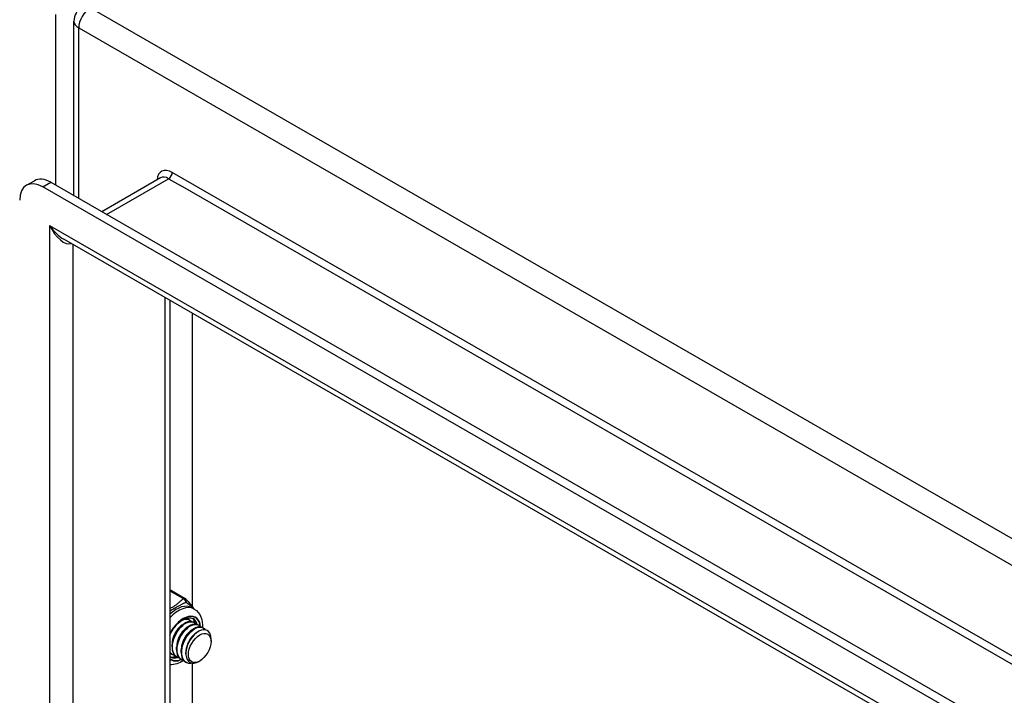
# Model space of a CAD drawing. Header units: inches. Extents: x 16 to 426, y 46 to 198.
# Tile 108 of 111: x 390.66 to 396.6, y 170.62 to 174.7. Entities that reach past the tile are written whole.
import ezdxf

# ---------------------------------------------------------------- set-up
doc = ezdxf.new("R2010")
doc.units = ezdxf.units.IN
doc.header["$MEASUREMENT"] = 0
doc.layers.add('Visible Edges(ANSI)', color=7, linetype='Continuous', lineweight=25)
doc.layers.add('Visible Tangent Edges(ANSI)', color=7, linetype='Continuous', lineweight=25)

msp = doc.modelspace()

# ---------------------------------------------------------------- linework, layer by layer
at = {"layer": 'Visible Edges(ANSI)'}
for p, q in [((390.9858, 173.6378), (390.9858, 174.6898)), ((390.6997, 173.7003), (390.7478, 173.7279)), ((419.4943, 157.1655), (390.798, 173.6906)), ((390.8461, 173.7183), (419.5424, 157.1932)), ((391.5078, 173.7451), (391.1537, 173.5412)), ((419.4084, 156.9726), (390.9251, 173.3751)), ((391.5643, 173.0069), (391.5643, 160.4322)), ((391.7, 171.159), (391.7, 172.9288)), ((391.5739, 171.2564), (391.6576, 171.2082)), ((391.6972, 171.1529), (391.7112, 171.1449)), ((391.6793, 171.0814), (391.6821, 171.0798)), ((391.6442, 171.0529), (391.6567, 171.0601)), ((391.6721, 171.0368), (391.6846, 171.0441)), ((391.6999, 171.0208), (391.7124, 171.028)), ((391.7072, 171.0654), (391.71, 171.0637)), ((391.7351, 171.0493), (391.7379, 171.0477)), ((391.7629, 171.0333), (391.7657, 171.0317)), ((391.7278, 171.0047), (391.7375, 171.0104)), ((391.8126, 170.9492), (391.8126, 170.9652)), ((391.5774, 170.9166), (391.5774, 170.931)), ((391.6053, 170.9005), (391.6053, 170.915)), ((391.6332, 170.8845), (391.6331, 170.8989)), ((391.5705, 170.8556), (391.5643, 170.8601)), ((391.5774, 170.8721), (391.5802, 170.8705)), ((391.6052, 170.856), (391.608, 170.8544)), ((391.6331, 170.84), (391.6359, 170.8384)), ((391.661, 170.8757), (391.661, 170.8829)), ((391.6609, 170.824), (391.6637, 170.8223)), ((391.7, 167.7609), (391.7, 170.8171)), ((391.7446, 170.8312), (391.7406, 170.8289))]:
    msp.add_line(p, q, dxfattribs=at)
at = {"layer": 'Visible Edges(ANSI)', "flags": 128}
for points in [[(391.6636, 171.2029), (391.6685, 171.1965), (391.6741, 171.1897), (391.6864, 171.1752), (391.699, 171.1602), (391.705, 171.1527), (391.7105, 171.1452)], [(391.7112, 171.1449), (391.7243, 171.1356), (391.7356, 171.1241), (391.7448, 171.1111), (391.7518, 171.097), (391.7568, 171.082), (391.76, 171.0664), (391.7614, 171.0504), (391.7614, 171.0341)], [(391.5643, 170.9877), (391.5709, 171.0012), (391.5784, 171.0142), (391.5867, 171.0267), (391.5956, 171.0384), (391.6051, 171.0493), (391.615, 171.0592), (391.6251, 171.068), (391.6354, 171.0755), (391.6456, 171.0818), (391.6556, 171.0866), (391.6653, 171.0901), (391.6744, 171.0921), (391.683, 171.0928), (391.6908, 171.0922), (391.6978, 171.0905), (391.7041, 171.0876)], [(391.6417, 171.0795), (391.6443, 171.0806), (391.6469, 171.0815), (391.6496, 171.0823), (391.6521, 171.083), (391.6547, 171.0835), (391.6572, 171.0839), (391.6597, 171.0842), (391.6621, 171.0844), (391.6645, 171.0844), (391.6668, 171.0843), (391.6691, 171.0841), (391.6714, 171.0837), (391.6736, 171.0833), (391.6757, 171.0826), (391.6777, 171.0819), (391.6797, 171.081), (391.6817, 171.0801), (391.6835, 171.0789), (391.6853, 171.0777), (391.687, 171.0764), (391.6887, 171.0749), (391.6902, 171.0733), (391.6917, 171.0716), (391.6931, 171.0698)], [(391.6793, 171.0814), (391.6784, 171.0819), (391.6774, 171.0824), (391.6764, 171.0829), (391.6754, 171.0833), (391.6744, 171.0837), (391.6734, 171.0841), (391.6724, 171.0844), (391.6713, 171.0847), (391.6702, 171.085), (391.6691, 171.0852), (391.668, 171.0855), (391.6669, 171.0856), (391.6658, 171.0858), (391.6646, 171.0859), (391.6635, 171.086), (391.6623, 171.086), (391.6611, 171.086), (391.6599, 171.086), (391.6587, 171.086), (391.6575, 171.0859), (391.6563, 171.0858), (391.655, 171.0856), (391.6538, 171.0855), (391.6525, 171.0853)], [(391.6442, 171.0528), (391.64, 171.0502), (391.6357, 171.0472), (391.6315, 171.0439), (391.6273, 171.0402), (391.6231, 171.0363), (391.619, 171.0321), (391.6151, 171.0276), (391.6112, 171.0229), (391.6075, 171.0179), (391.604, 171.0128), (391.6006, 171.0074), (391.5974, 171.0018), (391.5943, 170.9961), (391.5915, 170.9903), (391.5889, 170.9844), (391.5866, 170.9784), (391.5845, 170.9724), (391.5826, 170.9664), (391.581, 170.9603), (391.5797, 170.9543), (391.5787, 170.9484), (391.578, 170.9425), (391.5776, 170.9367), (391.5775, 170.9311)], [(391.7072, 171.0654), (391.6997, 171.0685), (391.6913, 171.0699), (391.6823, 171.0695), (391.6727, 171.0673), (391.6627, 171.0633), (391.6526, 171.0576), (391.6424, 171.0502), (391.6325, 171.0414), (391.6229, 171.0312), (391.6138, 171.0198), (391.6055, 171.0074), (391.598, 170.9942), (391.5915, 170.9804), (391.5862, 170.9663), (391.582, 170.9521), (391.5792, 170.9381), (391.5777, 170.9243), (391.5776, 170.9112), (391.5789, 170.8989), (391.5816, 170.8876), (391.5856, 170.8775), (391.591, 170.8688), (391.5975, 170.8616), (391.6052, 170.856)], [(391.6217, 170.8492), (391.6114, 170.8527), (391.6022, 170.8584), (391.5945, 170.8662), (391.5883, 170.8761), (391.5839, 170.8877), (391.5811, 170.9008), (391.5802, 170.9152), (391.5812, 170.9305), (391.5839, 170.9465), (391.5883, 170.9626), (391.5943, 170.9787), (391.6017, 170.9943), (391.6105, 171.0092), (391.6203, 171.023), (391.6309, 171.0353), (391.6421, 171.046), (391.6536, 171.0548), (391.6651, 171.0615), (391.6765, 171.066), (391.6873, 171.0682), (391.6974, 171.068), (391.7065, 171.0655), (391.7144, 171.0607), (391.7209, 171.0538)], [(391.6721, 171.0368), (391.6678, 171.0342), (391.6636, 171.0312), (391.6593, 171.0278), (391.6551, 171.0242), (391.651, 171.0203), (391.6469, 171.0161), (391.6429, 171.0116), (391.6391, 171.0069), (391.6354, 171.0019), (391.6318, 170.9967), (391.6284, 170.9913), (391.6252, 170.9858), (391.6222, 170.9801), (391.6194, 170.9743), (391.6168, 170.9684), (391.6144, 170.9624), (391.6123, 170.9564), (391.6105, 170.9503), (391.6089, 170.9443), (391.6076, 170.9383), (391.6066, 170.9323), (391.6059, 170.9264), (391.6055, 170.9207), (391.6053, 170.915)], [(391.7351, 171.0493), (391.7275, 171.0525), (391.7192, 171.0539), (391.7101, 171.0535), (391.7005, 171.0512), (391.6906, 171.0472), (391.6804, 171.0415), (391.6703, 171.0342), (391.6603, 171.0253), (391.6507, 171.0151), (391.6417, 171.0037), (391.6334, 170.9913), (391.6259, 170.9782), (391.6194, 170.9644), (391.614, 170.9503), (391.6099, 170.9361), (391.607, 170.922), (391.6055, 170.9083), (391.6054, 170.8952), (391.6067, 170.8829), (391.6094, 170.8716), (391.6135, 170.8615), (391.6188, 170.8528), (391.6254, 170.8456), (391.6331, 170.84)], [(391.6496, 170.8332), (391.6392, 170.8366), (391.6301, 170.8423), (391.6224, 170.8502), (391.6162, 170.86), (391.6117, 170.8717), (391.609, 170.8848), (391.6081, 170.8992), (391.609, 170.9145), (391.6117, 170.9304), (391.6161, 170.9466), (391.6221, 170.9627), (391.6296, 170.9783), (391.6383, 170.9932), (391.6481, 171.0069), (391.6587, 171.0193), (391.6699, 171.0299), (391.6815, 171.0387), (391.693, 171.0455), (391.7043, 171.0499), (391.7152, 171.0521), (391.7253, 171.052), (391.7344, 171.0494), (391.7423, 171.0447), (391.7488, 171.0377)], [(391.6999, 171.0208), (391.6957, 171.0181), (391.6914, 171.0151), (391.6872, 171.0118), (391.683, 171.0082), (391.6788, 171.0042), (391.6748, 171), (391.6708, 170.9955), (391.6669, 170.9908), (391.6632, 170.9858), (391.6597, 170.9807), (391.6563, 170.9753), (391.6531, 170.9697), (391.6501, 170.9641), (391.6472, 170.9582), (391.6447, 170.9523), (391.6423, 170.9463), (391.6402, 170.9403), (391.6383, 170.9343), (391.6368, 170.9282), (391.6355, 170.9222), (391.6345, 170.9163), (391.6337, 170.9104), (391.6333, 170.9046), (391.6332, 170.899)], [(391.7629, 171.0333), (391.7554, 171.0364), (391.747, 171.0378), (391.738, 171.0374), (391.7284, 171.0352), (391.7184, 171.0312), (391.7083, 171.0255), (391.6981, 171.0181), (391.6882, 171.0093), (391.6786, 170.9991), (391.6696, 170.9877), (391.6612, 170.9753), (391.6537, 170.9621), (391.6473, 170.9484), (391.6419, 170.9343), (391.6377, 170.9201), (391.6349, 170.906), (391.6334, 170.8923), (391.6333, 170.8791), (391.6346, 170.8668), (391.6373, 170.8555), (391.6413, 170.8454), (391.6467, 170.8367), (391.6533, 170.8295), (391.6609, 170.824)], [(391.7049, 170.8182), (391.6913, 170.8161), (391.6786, 170.8169), (391.6671, 170.8206), (391.6571, 170.827), (391.6488, 170.836), (391.6425, 170.8474), (391.6382, 170.8609), (391.6362, 170.8761), (391.6363, 170.8927), (391.6387, 170.9101), (391.6432, 170.9279), (391.6496, 170.9457), (391.6579, 170.963), (391.6676, 170.9793), (391.6786, 170.9942), (391.6906, 171.0073), (391.7031, 171.0183), (391.7159, 171.0268), (391.7286, 171.0327), (391.7407, 171.0358), (391.752, 171.036), (391.7622, 171.0334), (391.7708, 171.028), (391.7778, 171.02)], [(391.8099, 170.9876), (391.8052, 170.9999), (391.7981, 171.0096), (391.789, 171.0163), (391.7782, 171.02), (391.7659, 171.0203), (391.7527, 171.0173), (391.7389, 171.0111), (391.725, 171.0019), (391.7114, 170.9898), (391.6987, 170.9754), (391.6872, 170.959), (391.6774, 170.9413), (391.6697, 170.9227), (391.6643, 170.904), (391.6614, 170.8857), (391.6613, 170.8686), (391.6638, 170.8532), (391.669, 170.84), (391.6767, 170.8297), (391.6866, 170.8225), (391.6984, 170.8187), (391.7116, 170.8186), (391.7259, 170.822), (391.7406, 170.8289)], [(391.7278, 171.0047), (391.7235, 171.0021), (391.7193, 170.9991), (391.715, 170.9958), (391.7108, 170.9921), (391.7067, 170.9882), (391.7026, 170.984), (391.6987, 170.9795), (391.6948, 170.9748), (391.6911, 170.9698), (391.6875, 170.9646), (391.6841, 170.9592), (391.6809, 170.9537), (391.6779, 170.948), (391.6751, 170.9422), (391.6725, 170.9363), (391.6702, 170.9303), (391.6681, 170.9243), (391.6662, 170.9182), (391.6646, 170.9122), (391.6633, 170.9062), (391.6623, 170.9002), (391.6616, 170.8943), (391.6612, 170.8886), (391.661, 170.8829)], [(391.5939, 170.8653), (391.5923, 170.8656), (391.5909, 170.866), (391.5894, 170.8664), (391.5879, 170.8669), (391.5865, 170.8674), (391.5851, 170.868), (391.5837, 170.8686), (391.5824, 170.8693), (391.581, 170.87), (391.5797, 170.8707), (391.5785, 170.8715), (391.5772, 170.8723), (391.576, 170.8732), (391.5748, 170.8741), (391.5736, 170.8751), (391.5724, 170.8761), (391.5713, 170.8771), (391.5702, 170.8782), (391.5692, 170.8793), (391.5681, 170.8805), (391.5671, 170.8817), (391.5662, 170.8829), (391.5652, 170.8842), (391.5643, 170.8855)], [(391.5643, 170.8833), (391.5648, 170.8827), (391.5652, 170.8822), (391.5657, 170.8816), (391.5662, 170.8811), (391.5667, 170.8805), (391.5672, 170.88), (391.5677, 170.8795), (391.5682, 170.879), (391.5688, 170.8785), (391.5693, 170.878), (391.5698, 170.8775), (391.5704, 170.877), (391.5709, 170.8766), (391.5715, 170.8761), (391.572, 170.8757), (391.5726, 170.8752), (391.5732, 170.8748), (391.5738, 170.8744), (391.5743, 170.874), (391.5749, 170.8736), (391.5755, 170.8732), (391.5761, 170.8728), (391.5767, 170.8724), (391.5774, 170.8721)], [(391.566, 170.8813), (391.5659, 170.8813), (391.5659, 170.8814), (391.5658, 170.8814), (391.5657, 170.8814), (391.5656, 170.8814), (391.5656, 170.8814), (391.5655, 170.8814), (391.5654, 170.8815), (391.5654, 170.8815), (391.5653, 170.8815), (391.5652, 170.8815), (391.5651, 170.8815), (391.5651, 170.8815), (391.565, 170.8816), (391.5649, 170.8816), (391.5649, 170.8816), (391.5648, 170.8816), (391.5647, 170.8816), (391.5647, 170.8816), (391.5646, 170.8817), (391.5645, 170.8817), (391.5644, 170.8817), (391.5644, 170.8817), (391.5643, 170.8817)], [(391.647, 170.8338), (391.6373, 170.8279), (391.6275, 170.8227), (391.6175, 170.8182), (391.6072, 170.8144), (391.5967, 170.8115), (391.586, 170.8096), (391.5752, 170.8087), (391.5643, 170.8088)]]:
    msp.add_lwpolyline(points, dxfattribs=at)
at = {"layer": 'Visible Edges(ANSI)'}
for centre, radius, start, end in [((391.0848, 174.6898), 0.099, 119.93599, 180), ((391.5641, 171.2394), 0.0197, 60.06401, 89.35397), ((391.6478, 171.1912), 0.0197, 36.71604, 60.06401)]:
    msp.add_arc(centre, radius, start, end, dxfattribs=at)
for centre, major_axis, start_param, end_param in [((390.798, 173.5297), (-0.0982, 0.1706), 5.499721, 7.070517), ((390.8461, 173.5574), (-0.0982, 0.1706), 5.499721, 6.283185), ((391.629, 170.9764), (0.0668, 0.116), 5.718546, 6.217869), ((391.6011, 170.9924), (0.0786, 0.1365), 5.540636, 5.67712), ((391.7305, 170.9179), (0.058, 0.1006), 5.495853, 5.750129), ((391.629, 170.9764), (-0.0668, -0.116), 0.065316, 0.520508), ((391.6011, 170.9924), (0.0786, 0.1365), 3.747658, 3.892421)]:
    msp.add_ellipse(centre, major_axis=major_axis, ratio=0.578093, start_param=start_param, end_param=end_param, dxfattribs=at)
msp.add_ellipse((391.7444, 170.9099), major_axis=(-0.0481, -0.0836), ratio=0.578093, dxfattribs=at)
at = {"layer": 'Visible Tangent Edges(ANSI)'}
for p, q in [((420.6433, 157.7491), (391.0848, 174.7707)), ((390.8748, 174.7301), (390.8748, 173.7018)), ((391.0148, 174.6494), (420.5733, 157.6278)), ((391.0148, 173.6211), (391.0148, 174.6494)), ((420.0089, 157.4066), (391.5791, 173.7782)), ((390.798, 173.6906), (390.8461, 173.7183)), ((391.1826, 173.5245), (391.5572, 173.7402)), ((391.5572, 173.7402), (391.6286, 173.6991)), ((419.9155, 157.4098), (391.6286, 173.6991)), ((390.8393, 173.458), (419.4529, 156.9806)), ((390.8393, 173.458), (390.8393, 159.9965)), ((390.9793, 173.3438), (390.9793, 160.1028)), ((391.5353, 160.423), (391.5353, 173.0236)), ((391.5643, 171.2553), (391.6478, 171.2073))]:
    msp.add_line(p, q, dxfattribs=at)
at = {"layer": 'Visible Tangent Edges(ANSI)', "flags": 128}
for points in [[(391.6478, 171.2073), (391.6442, 171.2049), (391.6407, 171.2024), (391.6373, 171.1999), (391.634, 171.1973), (391.6309, 171.1947), (391.6278, 171.1921), (391.6247, 171.1895), (391.6217, 171.1868), (391.6187, 171.1842), (391.6157, 171.1815), (391.6128, 171.1788), (391.6097, 171.1762), (391.6067, 171.1736), (391.6035, 171.171), (391.6002, 171.1684), (391.5968, 171.1659), (391.5933, 171.1635), (391.5896, 171.1612), (391.5857, 171.1589), (391.5817, 171.1567), (391.5775, 171.1547), (391.5732, 171.1527), (391.5688, 171.1508), (391.5643, 171.149)], [(391.5643, 171.1337), (391.569, 171.1365), (391.5738, 171.1392), (391.5785, 171.142), (391.5833, 171.1447), (391.588, 171.1474), (391.5926, 171.15), (391.5972, 171.1527), (391.6016, 171.1552), (391.606, 171.1578), (391.6102, 171.1602), (391.6144, 171.1626), (391.6184, 171.1649), (391.6223, 171.1671), (391.6261, 171.1692), (391.6299, 171.1712), (391.6336, 171.1732), (391.6373, 171.175), (391.6409, 171.1768), (391.6445, 171.1784), (391.6481, 171.1799), (391.6517, 171.1814), (391.6553, 171.1828), (391.6588, 171.184), (391.6624, 171.1852)], [(391.6624, 171.1852), (391.6642, 171.1841), (391.666, 171.1829), (391.6679, 171.1817), (391.6698, 171.1804), (391.6718, 171.1791), (391.6737, 171.1778), (391.6757, 171.1764), (391.6777, 171.1749), (391.6797, 171.1734), (391.6817, 171.1719), (391.6837, 171.1704), (391.6858, 171.1688), (391.6878, 171.1671), (391.6898, 171.1654), (391.6918, 171.1637), (391.6937, 171.1619), (391.6957, 171.1601), (391.6976, 171.1583), (391.6995, 171.1564), (391.7014, 171.1545), (391.7032, 171.1525), (391.705, 171.1505), (391.7067, 171.1485), (391.7084, 171.1464)]]:
    msp.add_lwpolyline(points, dxfattribs=at)
at = {"layer": 'Visible Tangent Edges(ANSI)'}
for centre, major_axis, ratio, start_param, end_param in [((391.0848, 174.6898), (-0.0494, -0.0858), 0.578093, 3.925057, 5.495853), ((391.0848, 174.6898), (-0.099, 0), 0.575862, 0, 0.785398), ((391.5791, 173.6719), (-0.0649, 0.1127), 0.578093, 5.499721, 6.988298), ((391.5572, 173.6593), (-0.0494, 0.0858), 0.578093, 5.499721, 6.283185), ((391.5572, 173.7656), (0.0155, 0.0269), 0.578093, 3.925057, 5.495853), ((390.9093, 173.4984), (0.0954, -0.1316), 0.494861, 4.660263, 5.447595), ((390.9093, 173.4984), (0.0664, -0.1484), 0.494835, 4.763011, 6.227417), ((391.5641, 171.2394), (0.0098, 0.0171), 0.578093, 0, 0.767518), ((391.6478, 171.1912), (0.0098, 0.0171), 0.578093, 0, 0.783464), ((391.6478, 171.1912), (-0.0107, 0.0165), 0.609588, 3.996047, 5.470059), ((391.6478, 171.1912), (0.0158, 0.0118), 0.754115, 5.139012, 6.283185), ((391.6039, 170.9908), (0.0933, 0.1621), 0.578093, 0, 1.087676), ((391.6178, 170.9828), (0.0933, 0.1621), 0.578093, 0, 1.200229), ((391.6457, 170.9668), (0.0737, 0.1279), 0.578093, 5.586953, 7.960387), ((391.6457, 170.9668), (0.0727, 0.1262), 0.578093, 5.604861, 7.977379), ((391.6373, 170.9716), (0.0668, 0.116), 0.578093, 5.752575, 6.283185), ((391.6457, 170.9668), (-0.0727, -0.1262), 0.578093, 6.155921, 6.93146), ((391.6457, 170.9668), (-0.0737, -0.1279), 0.578093, 6.172913, 6.948591), ((391.6373, 170.9716), (-0.0668, -0.116), 0.578093, 0, 0.525906)]:
    msp.add_ellipse(centre, major_axis=major_axis, ratio=ratio, start_param=start_param, end_param=end_param, dxfattribs=at)

doc.saveas('drawing.dxf')
